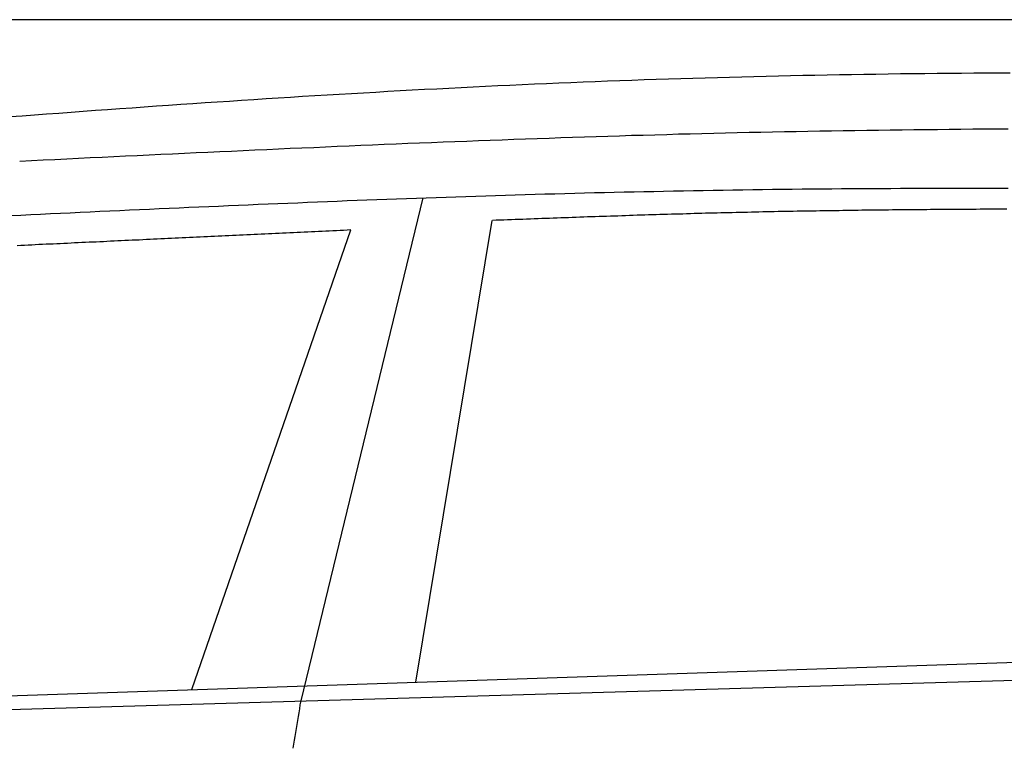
# Model space of a CAD drawing. Extents: x 1073 to 6773, y 5991 to 11916.
# Tile 42 of 65: x 3331 to 4452, y 11089 to 11916. Entities that reach past the tile are written whole.
import ezdxf

# ---------------------------------------------------------------- set-up
doc = ezdxf.new("R2010")
doc.units = 0
doc.layers.get('0').update_dxf_attribs({"linetype": 'CONTINUOUS'})
doc.layers.add('CAR', color=10, linetype='CONTINUOUS')

msp = doc.modelspace()

# ---------------------------------------------------------------- linework, layer by layer
msp.add_line((5822.8, 11915.9), (2672.8, 11915.9))
at = {"layer": 'CAR'}
for p, q in [((3651, 11140.5), (3789.9, 11713.1)), ((3781.5, 11161.7), (3868.7, 11687.3)), ((3526.7, 11153.3), (3707.7, 11676.5)), ((2692.8, 11125.7), (5192.8, 11208.5)), ((2547.8, 11108.5), (5214.7, 11185.8))]:
    msp.add_line(p, q, dxfattribs=at)
for points in [[(4458.4, 11855.2, 0), (4444.5, 11855.2, 0), (4430.6, 11855.1, 0), (4416.7, 11855, 0), (4402.8, 11854.8, 0), (4388.9, 11854.7, 0), (4375, 11854.6, 0), (4361.1, 11854.4, 0), (4347.2, 11854.2, 0), (4333.3, 11854.1, 0), (4319.4, 11853.9, 0), (4305.5, 11853.7, 0), (4291.6, 11853.5, 0), (4277.7, 11853.2, 0), (4263.8, 11853, 0), (4249.9, 11852.7, 0), (4236, 11852.5, 0), (4222.1, 11852.2, 0), (4208.2, 11851.9, 0), (4194.4, 11851.6, 0), (4180.5, 11851.3, 0), (4166.6, 11850.9, 0), (4152.7, 11850.6, 0), (4138.8, 11850.2, 0), (4124.9, 11849.8, 0), (4111, 11849.5, 0), (4097.1, 11849, 0), (4083.2, 11848.6, 0), (4069.3, 11848.2, 0), (4055.4, 11847.7, 0), (4041.5, 11847.3, 0), (4027.7, 11846.8, 0), (4013.8, 11846.3, 0), (3999.9, 11845.8, 0), (3986, 11845.3, 0), (3972.1, 11844.7, 0), (3958.2, 11844.2, 0), (3944.3, 11843.6, 0), (3930.4, 11843, 0), (3916.6, 11842.4, 0), (3902.7, 11841.8, 0), (3888.8, 11841.1, 0), (3874.9, 11840.5, 0), (3861, 11839.8, 0), (3847.1, 11839.1, 0), (3833.2, 11838.4, 0), (3819.4, 11837.7, 0), (3805.5, 11837, 0), (3791.6, 11836.3, 0), (3777.7, 11835.5, 0), (3763.8, 11834.8, 0), (3750, 11834, 0), (3736.1, 11833.2, 0), (3722.2, 11832.4, 0), (3708.3, 11831.6, 0), (3694.4, 11830.8, 0), (3680.6, 11830, 0), (3666.7, 11829.1, 0), (3652.8, 11828.3, 0), (3638.9, 11827.4, 0), (3625.1, 11826.5, 0), (3611.2, 11825.7, 0), (3597.3, 11824.8, 0), (3583.4, 11823.9, 0), (3569.6, 11822.9, 0), (3555.7, 11822, 0), (3541.8, 11821.1, 0), (3527.9, 11820.2, 0), (3514.1, 11819.2, 0), (3500.2, 11818.2, 0), (3486.3, 11817.3, 0), (3472.4, 11816.3, 0), (3458.6, 11815.3, 0), (3444.7, 11814.3, 0), (3430.8, 11813.4, 0), (3416.9, 11812.4, 0), (3403.1, 11811.3, 0), (3389.2, 11810.3, 0), (3375.3, 11809.3, 0), (3361.4, 11808.3, 0), (3347.6, 11807.3, 0), (3333.7, 11806.2, 0), (3319.8, 11805.2, 0)], [(4455.8, 11791.4, 0), (4442.4, 11791.3, 0), (4429, 11791.2, 0), (4415.6, 11791.1, 0), (4402.2, 11791, 0), (4388.8, 11790.8, 0), (4375.4, 11790.7, 0), (4362, 11790.6, 0), (4348.6, 11790.4, 0), (4335.2, 11790.3, 0), (4321.8, 11790.1, 0), (4308.4, 11789.9, 0), (4295, 11789.7, 0), (4281.6, 11789.5, 0), (4268.2, 11789.3, 0), (4254.8, 11789.1, 0), (4241.4, 11788.9, 0), (4228, 11788.7, 0), (4214.6, 11788.4, 0), (4201.2, 11788.1, 0), (4187.8, 11787.9, 0), (4174.4, 11787.6, 0), (4161, 11787.3, 0), (4147.6, 11787, 0), (4134.2, 11786.7, 0), (4120.8, 11786.4, 0), (4107.4, 11786.1, 0), (4094.1, 11785.7, 0), (4080.7, 11785.4, 0), (4067.3, 11785, 0), (4053.9, 11784.6, 0), (4040.5, 11784.2, 0), (4027.1, 11783.9, 0), (4013.7, 11783.4, 0), (4000.3, 11783, 0), (3986.9, 11782.6, 0), (3973.5, 11782.2, 0), (3960.1, 11781.7, 0), (3946.7, 11781.3, 0), (3933.3, 11780.8, 0), (3919.9, 11780.4, 0), (3906.5, 11779.9, 0), (3893.1, 11779.4, 0), (3879.8, 11778.9, 0), (3866.4, 11778.4, 0), (3853, 11777.9, 0), (3839.6, 11777.4, 0), (3826.2, 11776.9, 0), (3812.8, 11776.4, 0), (3799.4, 11775.9, 0), (3786, 11775.3, 0), (3772.6, 11774.8, 0), (3759.2, 11774.2, 0), (3745.8, 11773.7, 0), (3732.4, 11773.1, 0), (3719.1, 11772.6, 0), (3705.7, 11772, 0), (3692.3, 11771.4, 0), (3678.9, 11770.8, 0), (3665.5, 11770.2, 0), (3652.1, 11769.7, 0), (3638.7, 11769.1, 0), (3625.3, 11768.5, 0), (3611.9, 11767.9, 0), (3598.5, 11767.3, 0), (3585.2, 11766.6, 0), (3571.8, 11766, 0), (3558.4, 11765.4, 0), (3545, 11764.8, 0), (3531.6, 11764.2, 0), (3518.2, 11763.5, 0), (3504.8, 11762.9, 0), (3491.4, 11762.3, 0), (3478, 11761.6, 0), (3464.6, 11761, 0), (3451.2, 11760.4, 0), (3437.9, 11759.7, 0), (3424.5, 11759.1, 0), (3411.1, 11758.5, 0), (3397.7, 11757.8, 0), (3384.3, 11757.2, 0), (3370.9, 11756.5, 0), (3357.5, 11755.9, 0), (3344.1, 11755.2, 0), (3330.8, 11754.6, 0)], [(3320.8, 11693, 0), (3332.1, 11693.5, 0), (3343.3, 11694, 0), (3354.6, 11694.6, 0), (3365.8, 11695.1, 0), (3377.1, 11695.6, 0), (3388.3, 11696.2, 0), (3399.6, 11696.7, 0), (3410.9, 11697.2, 0), (3422.1, 11697.8, 0), (3433.4, 11698.3, 0), (3444.6, 11698.8, 0), (3455.9, 11699.3, 0), (3467.1, 11699.8, 0), (3478.4, 11700.3, 0), (3489.7, 11700.9, 0), (3500.9, 11701.4, 0), (3512.2, 11701.9, 0), (3523.4, 11702.4, 0), (3534.7, 11702.9, 0), (3545.9, 11703.4, 0), (3557.2, 11703.8, 0), (3568.4, 11704.3, 0), (3579.7, 11704.8, 0), (3591, 11705.3, 0), (3602.2, 11705.8, 0), (3613.5, 11706.2, 0), (3624.7, 11706.7, 0), (3636, 11707.2, 0), (3647.2, 11707.6, 0), (3658.5, 11708.1, 0), (3669.8, 11708.5, 0), (3681, 11709, 0), (3692.3, 11709.4, 0), (3703.5, 11709.9, 0), (3714.8, 11710.3, 0), (3726.1, 11710.7, 0), (3737.3, 11711.2, 0), (3748.6, 11711.6, 0), (3759.8, 11712, 0), (3771.1, 11712.4, 0), (3782.3, 11712.8, 0), (3793.6, 11713.2, 0), (3804.9, 11713.6, 0), (3816.1, 11714, 0), (3827.4, 11714.3, 0), (3838.6, 11714.7, 0), (3849.9, 11715.1, 0), (3861.2, 11715.5, 0), (3872.4, 11715.8, 0), (3883.7, 11716.2, 0), (3894.9, 11716.5, 0), (3906.2, 11716.8, 0), (3917.4, 11717.2, 0), (3928.7, 11717.5, 0), (3940, 11717.8, 0), (3951.2, 11718.1, 0), (3962.5, 11718.4, 0), (3973.8, 11718.7, 0), (3985, 11719, 0), (3996.3, 11719.3, 0), (4007.5, 11719.5, 0), (4018.8, 11719.8, 0), (4030.1, 11720.1, 0), (4041.3, 11720.3, 0), (4052.6, 11720.5, 0), (4063.8, 11720.8, 0), (4075.1, 11721, 0), (4086.3, 11721.2, 0), (4097.6, 11721.4, 0), (4108.9, 11721.6, 0), (4120.1, 11721.8, 0), (4131.4, 11722, 0), (4142.7, 11722.2, 0), (4153.9, 11722.3, 0), (4165.2, 11722.5, 0), (4176.4, 11722.6, 0), (4187.7, 11722.8, 0), (4198.9, 11722.9, 0), (4210.2, 11723.1, 0), (4221.4, 11723.2, 0), (4232.6, 11723.3, 0), (4243.9, 11723.4, 0), (4255.1, 11723.5, 0), (4266.3, 11723.6, 0), (4277.5, 11723.7, 0), (4288.8, 11723.7, 0), (4299.9, 11723.8, 0), (4311.1, 11723.9, 0), (4322.3, 11723.9, 0), (4333.5, 11724, 0), (4344.7, 11724, 0), (4355.9, 11724.1, 0), (4367, 11724.1, 0), (4378.1, 11724.1, 0), (4389.3, 11724.1, 0), (4400.4, 11724.1, 0), (4411.5, 11724.2, 0), (4422.6, 11724.2, 0), (4433.7, 11724.1, 0), (4444.8, 11724.1, 0), (4455.8, 11724.1, 0)], [(4454.3, 11700.2, 0), (4450, 11700.2, 0), (4445.6, 11700.2, 0), (4441.3, 11700.2, 0), (4437, 11700.1, 0), (4432.6, 11700.1, 0), (4428.3, 11700.1, 0), (4423.9, 11700.1, 0), (4419.6, 11700, 0), (4415.3, 11700, 0), (4410.9, 11700, 0), (4406.6, 11699.9, 0), (4402.3, 11699.9, 0), (4397.9, 11699.9, 0), (4393.6, 11699.9, 0), (4389.2, 11699.8, 0), (4384.9, 11699.8, 0), (4380.6, 11699.8, 0), (4376.2, 11699.7, 0), (4371.9, 11699.7, 0), (4367.5, 11699.7, 0), (4363.2, 11699.6, 0), (4358.9, 11699.6, 0), (4354.5, 11699.5, 0), (4350.2, 11699.5, 0), (4345.9, 11699.5, 0), (4341.5, 11699.4, 0), (4337.2, 11699.4, 0), (4332.8, 11699.3, 0), (4328.5, 11699.3, 0), (4324.2, 11699.3, 0), (4319.8, 11699.2, 0), (4315.5, 11699.2, 0), (4311.1, 11699.1, 0), (4306.8, 11699.1, 0), (4302.5, 11699, 0), (4298.1, 11699, 0), (4293.8, 11698.9, 0), (4289.4, 11698.9, 0), (4285.1, 11698.8, 0), (4280.8, 11698.8, 0), (4276.4, 11698.7, 0), (4272.1, 11698.6, 0), (4267.8, 11698.6, 0), (4263.4, 11698.5, 0), (4259.1, 11698.5, 0), (4254.7, 11698.4, 0), (4250.4, 11698.3, 0), (4246.1, 11698.3, 0), (4241.7, 11698.2, 0), (4237.4, 11698.1, 0), (4233.1, 11698.1, 0), (4228.7, 11698, 0), (4224.4, 11697.9, 0), (4220, 11697.8, 0), (4215.7, 11697.8, 0), (4211.4, 11697.7, 0), (4207, 11697.6, 0), (4202.7, 11697.5, 0), (4198.3, 11697.4, 0), (4194, 11697.4, 0), (4189.7, 11697.3, 0), (4185.3, 11697.2, 0), (4181, 11697.1, 0), (4176.7, 11697, 0), (4172.3, 11696.9, 0), (4168, 11696.8, 0), (4163.6, 11696.7, 0), (4159.3, 11696.6, 0), (4155, 11696.5, 0), (4150.6, 11696.4, 0), (4146.3, 11696.3, 0), (4141.9, 11696.2, 0), (4137.6, 11696.1, 0), (4133.3, 11696, 0), (4128.9, 11695.9, 0), (4124.6, 11695.8, 0), (4120.3, 11695.7, 0), (4115.9, 11695.6, 0), (4111.6, 11695.5, 0), (4107.3, 11695.3, 0), (4102.9, 11695.2, 0), (4098.6, 11695.1, 0), (4094.2, 11695, 0), (4089.9, 11694.9, 0), (4085.6, 11694.7, 0), (4081.2, 11694.6, 0), (4076.9, 11694.5, 0), (4072.6, 11694.4, 0), (4068.2, 11694.2, 0), (4063.9, 11694.1, 0), (4059.6, 11694, 0), (4055.2, 11693.8, 0), (4050.9, 11693.7, 0), (4046.5, 11693.6, 0), (4042.2, 11693.4, 0), (4037.9, 11693.3, 0), (4033.5, 11693.2, 0), (4029.2, 11693, 0), (4024.9, 11692.9, 0), (4020.5, 11692.7, 0), (4016.2, 11692.6, 0), (4011.8, 11692.4, 0), (4007.5, 11692.3, 0), (4003.2, 11692.2, 0), (3998.8, 11692, 0), (3994.5, 11691.9, 0), (3990.2, 11691.7, 0), (3985.8, 11691.6, 0), (3981.5, 11691.4, 0), (3977.2, 11691.3, 0), (3972.8, 11691.1, 0), (3968.5, 11691, 0), (3964.2, 11690.8, 0), (3959.8, 11690.7, 0), (3955.5, 11690.5, 0), (3951.1, 11690.3, 0), (3946.8, 11690.2, 0), (3942.5, 11690, 0), (3938.1, 11689.9, 0), (3933.8, 11689.7, 0), (3929.4, 11689.6, 0), (3925.1, 11689.4, 0), (3920.8, 11689.2, 0), (3916.4, 11689.1, 0), (3912.1, 11688.9, 0), (3907.8, 11688.8, 0), (3903.4, 11688.6, 0), (3899.1, 11688.4, 0), (3894.8, 11688.3, 0), (3890.4, 11688.1, 0), (3886.1, 11688, 0), (3881.8, 11687.8, 0), (3877.4, 11687.6, 0), (3873.1, 11687.5, 0), (3868.8, 11687.3, 0)], [(3707.7, 11676.5, 0), (3703.6, 11676.3, 0), (3699.5, 11676.1, 0), (3695.4, 11675.9, 0), (3691.4, 11675.7, 0), (3687.3, 11675.5, 0), (3683.2, 11675.3, 0), (3679.1, 11675.1, 0), (3675, 11674.9, 0), (3670.9, 11674.7, 0), (3666.9, 11674.5, 0), (3662.8, 11674.3, 0), (3658.7, 11674.2, 0), (3654.6, 11674, 0), (3650.5, 11673.8, 0), (3646.5, 11673.6, 0), (3642.4, 11673.4, 0), (3638.3, 11673.2, 0), (3634.2, 11673, 0), (3630.1, 11672.8, 0), (3626.1, 11672.6, 0), (3622, 11672.4, 0), (3617.9, 11672.2, 0), (3613.8, 11672, 0), (3609.7, 11671.9, 0), (3605.6, 11671.7, 0), (3601.6, 11671.5, 0), (3597.5, 11671.3, 0), (3593.4, 11671.1, 0), (3589.3, 11670.9, 0), (3585.2, 11670.7, 0), (3581.1, 11670.5, 0), (3577.1, 11670.3, 0), (3573, 11670.1, 0), (3568.9, 11669.9, 0), (3564.8, 11669.7, 0), (3560.7, 11669.6, 0), (3556.7, 11669.4, 0), (3552.6, 11669.2, 0), (3548.5, 11669, 0), (3544.4, 11668.8, 0), (3540.3, 11668.6, 0), (3536.2, 11668.4, 0), (3532.2, 11668.2, 0), (3528.1, 11668, 0), (3524, 11667.8, 0), (3519.9, 11667.6, 0), (3515.8, 11667.4, 0), (3511.7, 11667.3, 0), (3507.7, 11667.1, 0), (3503.6, 11666.9, 0), (3499.5, 11666.7, 0), (3495.4, 11666.5, 0), (3491.3, 11666.3, 0), (3487.2, 11666.1, 0), (3483.2, 11665.9, 0), (3479.1, 11665.7, 0), (3475, 11665.5, 0), (3470.9, 11665.3, 0), (3466.8, 11665.1, 0), (3462.8, 11665, 0), (3458.7, 11664.8, 0), (3454.6, 11664.6, 0), (3450.5, 11664.4, 0), (3446.4, 11664.2, 0), (3442.3, 11664, 0), (3438.3, 11663.8, 0), (3434.2, 11663.6, 0), (3430.1, 11663.4, 0), (3426, 11663.2, 0), (3421.9, 11663, 0), (3417.8, 11662.8, 0), (3413.8, 11662.7, 0), (3409.7, 11662.5, 0), (3405.6, 11662.3, 0), (3401.5, 11662.1, 0), (3397.4, 11661.9, 0), (3393.3, 11661.7, 0), (3389.3, 11661.5, 0), (3385.2, 11661.3, 0), (3381.1, 11661.1, 0), (3377, 11660.9, 0), (3372.9, 11660.7, 0), (3368.9, 11660.5, 0), (3364.8, 11660.4, 0), (3360.7, 11660.2, 0), (3356.6, 11660, 0), (3352.5, 11659.8, 0), (3348.4, 11659.6, 0), (3344.4, 11659.4, 0), (3340.3, 11659.2, 0), (3336.2, 11659, 0), (3332.1, 11658.8, 0), (3328, 11658.6, 0)], [(3642.2, 11086.7, 0), (3643, 11091.1, 0), (3643.7, 11095.6, 0), (3644.4, 11100.1, 0), (3645.1, 11104.6, 0), (3645.8, 11109.1, 0), (3646.6, 11113.6, 0), (3647.3, 11118.1, 0), (3648, 11122.6, 0), (3648.8, 11127, 0), (3649.5, 11131.5, 0), (3650.2, 11136, 0), (3651, 11140.5, 0)]]:
    msp.add_polyline3d(points, dxfattribs=at)

doc.saveas('drawing.dxf')
